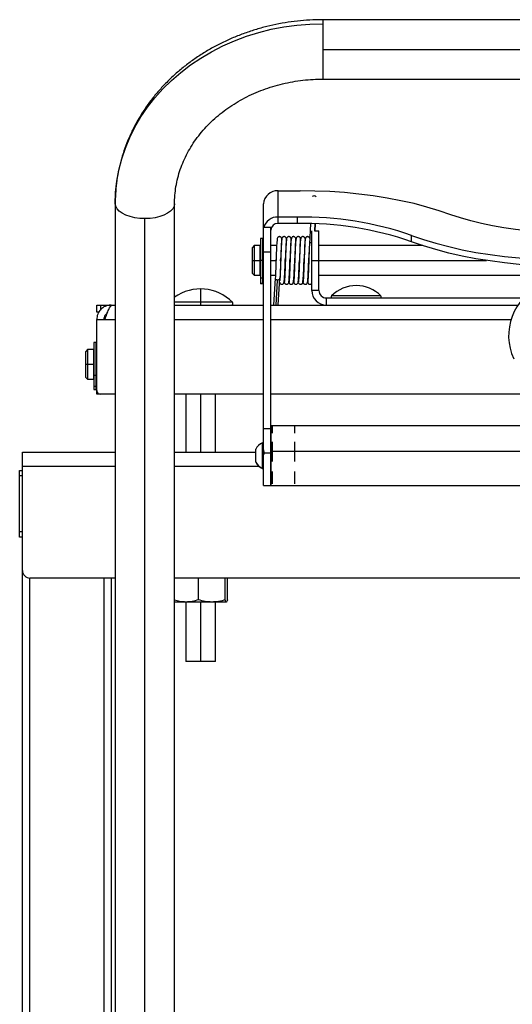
# Model space of a CAD drawing. Header units: millimetres. Extents: x -1710 to 1606, y -930 to 1956.
# Tile 5 of 27: x -1695 to -1484, y 571 to 992. Entities that reach past the tile are written whole.
import ezdxf

# ---------------------------------------------------------------- set-up
doc = ezdxf.new("R2010")
doc.units = ezdxf.units.MM

msp = doc.modelspace()

# ---------------------------------------------------------------- linework, layer by layer
at = {"color": 7, "linetype": 'Continuous', "lineweight": 25}
for p, q in [((-1358.94, 991.8), (-1565.31, 991.8)), ((-1565.31, 991.8), (-1565.31, 966.4)), ((-1565.31, 979.1), (-1358.94, 979.1)), ((-1565.31, 966.4), (-1358.94, 966.4)), ((-1584.49, 904.69), (-1584.49, 918.64)), ((-1584.49, 918.64), (-1575.05, 918.64)), ((-1654.21, 913.11), (-1654.21, 194.28)), ((-1628.81, 194.28), (-1628.81, 913.11)), ((-1590.71, 792.7), (-1590.71, 913.05)), ((-1641.51, 194.28), (-1641.51, 906.76)), ((-1576.24, 907.43), (-1584.49, 907.43)), ((-1576.24, 904.69), (-1576.24, 907.43)), ((-1587.66, 902.92), (-1590.71, 902.92)), ((-1587.66, 792.7), (-1587.66, 902.92)), ((-1576.24, 904.69), (-1584.49, 904.69)), ((-1570.6, 904.6), (-1571.06, 895.87)), ((-1570.07, 876.02), (-1570.07, 901.52)), ((-1568.88, 901.55), (-1567.03, 901.55)), ((-1568.78, 901.55), (-1568.62, 904.52)), ((-1568.62, 904.52), (-1568.78, 901.55)), ((-1567.03, 876.02), (-1567.03, 901.55)), ((-1591.16, 898.25), (-1592.05, 898.25)), ((-1592.05, 898.25), (-1592.05, 878.85)), ((-1591.16, 898.25), (-1591.16, 878.85)), ((-1527.33, 896.85), (-1527.33, 899.59)), ((-1594.71, 895.2), (-1595.47, 894.44)), ((-1595.47, 883.26), (-1595.47, 894.44)), ((-1592.15, 895.2), (-1594.71, 895.2)), ((-1594.71, 895.2), (-1594.71, 882.5)), ((-1592.15, 882.5), (-1592.15, 895.2)), ((-1592.05, 894.79), (-1592.15, 894.79)), ((-1590.71, 895.2), (-1591.16, 895.2)), ((-1590.71, 892.49), (-1587.66, 892.49)), ((-1585.14, 895.2), (-1587.66, 895.2)), ((-1577.11, 895.2), (-1577.14, 895.2)), ((-1575.11, 895.2), (-1575.13, 895.2)), ((-1522.58, 895.2), (-1567.03, 895.2)), ((-1595.47, 888.85), (-1592.15, 888.85)), ((-1590.71, 888.85), (-1592.05, 888.85)), ((-1587.66, 888.85), (-1585.41, 888.85)), ((-1585.35, 889.94), (-1585.39, 888.8)), ((-1583.41, 888.74), (-1583.37, 889.96)), ((-1583.38, 888.83), (-1583.39, 888.48)), ((-1583.34, 889.89), (-1583.38, 888.83)), ((-1581.45, 887.58), (-1581.4, 888.76)), ((-1581.38, 888.85), (-1581.41, 887.66)), ((-1581.4, 888.76), (-1581.36, 890.02)), ((-1581.33, 889.92), (-1581.38, 888.85)), ((-1579.44, 887.65), (-1579.4, 888.78)), ((-1579.37, 888.79), (-1579.41, 887.64)), ((-1579.4, 888.78), (-1579.37, 889.66)), ((-1579.34, 889.49), (-1579.37, 888.79)), ((-1577.49, 885.94), (-1577.39, 888.72)), ((-1577.39, 888.72), (-1577.36, 889.83)), ((-1577.36, 888.88), (-1577.39, 887.8)), ((-1577.34, 889.32), (-1577.36, 888.88)), ((-1575.44, 887.31), (-1575.38, 888.81)), ((-1575.36, 888.76), (-1575.39, 887.77)), ((-1573.38, 888.69), (-1573.35, 889.63)), ((-1573.35, 888.88), (-1573.37, 888.13)), ((-1573.37, 888.85), (-1573.35, 888.85)), ((-1573.29, 890.51), (-1573.35, 888.88)), ((-1571.37, 888.81), (-1571.33, 889.99)), ((-1571.35, 888.77), (-1571.37, 887.82)), ((-1570.07, 888.85), (-1495.26, 888.85)), ((-1595.47, 883.26), (-1594.71, 882.5)), ((-1594.71, 882.5), (-1592.15, 882.5)), ((-1592.05, 882.9), (-1592.15, 882.9)), ((-1592.05, 881.46), (-1591.16, 881.46)), ((-1591.16, 881.28), (-1592.05, 881.28)), ((-1591.16, 882.5), (-1590.71, 882.5)), ((-1587.66, 882.5), (-1585.64, 882.5)), ((-1585.69, 881.35), (-1586.39, 869.8)), ((-1585.35, 869.8), (-1584.7, 880.48)), ((-1584.41, 869.8), (-1583.71, 881.23)), ((-1579.64, 882.5), (-1579.61, 882.5)), ((-1567.03, 882.5), (-1357.22, 882.5)), ((-1617.7, 876.66), (-1617.7, 869.8)), ((-1592.05, 879.13), (-1591.16, 879.13)), ((-1591.16, 878.85), (-1592.05, 878.85)), ((-1567.03, 876.02), (-1570.07, 876.02)), ((-1563.85, 872.85), (-1563.85, 869.8)), ((-1563.85, 872.85), (-1479.41, 872.85)), ((-1540.46, 873.75), (-1561.59, 873.75)), ((-1662.15, 869.8), (-1654.21, 869.8)), ((-1662.15, 866.75), (-1662.15, 869.8)), ((-1660.56, 869.8), (-1660.56, 867.67)), ((-1656.23, 869.79), (-1656.21, 869.25)), ((-1655.93, 869.46), (-1655.93, 869.8)), ((-1604.01, 870.97), (-1628.81, 870.97)), ((-1628.81, 869.8), (-1590.71, 869.8)), ((-1587.66, 869.8), (-1481.83, 869.8)), ((-1661.15, 866.75), (-1662.15, 866.75)), ((-1662.15, 863.57), (-1654.21, 863.57)), ((-1662.15, 831.7), (-1662.15, 863.57)), ((-1657.78, 865.89), (-1657.78, 866.08)), ((-1628.81, 863.57), (-1590.71, 863.57)), ((-1587.66, 863.57), (-1484.78, 863.57)), ((-1666.09, 850.75), (-1666.85, 849.99)), ((-1663.52, 850.75), (-1666.09, 850.75)), ((-1666.09, 850.75), (-1666.09, 838.05)), ((-1663.52, 850.75), (-1663.52, 838.05)), ((-1662.53, 853.8), (-1663.42, 853.8)), ((-1663.42, 853.8), (-1663.42, 833.62)), ((-1662.53, 853.8), (-1662.53, 833.62)), ((-1662.15, 850.75), (-1662.53, 850.75)), ((-1666.85, 838.81), (-1666.85, 849.99)), ((-1663.52, 850.34), (-1663.42, 850.34)), ((-1663.52, 844.4), (-1666.85, 844.4)), ((-1662.15, 844.4), (-1662.53, 844.4)), ((-1666.85, 838.81), (-1666.09, 838.05)), ((-1666.09, 838.05), (-1663.52, 838.05)), ((-1663.52, 838.45), (-1663.42, 838.45)), ((-1662.53, 839.6), (-1663.42, 839.6)), ((-1662.53, 838.05), (-1662.15, 838.05)), ((-1663.42, 835.08), (-1662.53, 835.08)), ((-1662.53, 835), (-1663.42, 835)), ((-1663.42, 833.7), (-1662.53, 833.7)), ((-1663.42, 833.62), (-1662.53, 833.62)), ((-1654.21, 831.7), (-1662.15, 831.7)), ((-1590.71, 831.7), (-1628.81, 831.7)), ((-1624.05, 831.7), (-1624.05, 806.93)), ((-1617.7, 831.7), (-1617.7, 806.93)), ((-1611.35, 806.93), (-1611.35, 831.7)), ((-1336.59, 831.7), (-1587.66, 831.7)), ((-1587.66, 816.8), (-1590.71, 816.8)), ((-1336.71, 818.1), (-1587.54, 818.1)), ((-1587.54, 818.1), (-1587.54, 792.7)), ((-1586.88, 814.95), (-1586.88, 818.09)), ((-1577.26, 814.95), (-1577.26, 818.09)), ((-1590.71, 810.95), (-1591.17, 810.95)), ((-1591.17, 799.85), (-1591.17, 810.95)), ((-1586.88, 802.92), (-1586.88, 811.3)), ((-1577.26, 802.92), (-1577.26, 811.3)), ((-1693.9, 149.83), (-1693.9, 806.93)), ((-1693.9, 806.93), (-1654.21, 806.93)), ((-1628.81, 806.93), (-1594.06, 806.93)), ((-1594.06, 802.63), (-1594.06, 808.18)), ((-1590.71, 806.2), (-1591.17, 806.2)), ((-1590.71, 806.58), (-1587.66, 806.58)), ((-1336.71, 807.21), (-1587.54, 807.21)), ((-1654.21, 800.71), (-1693.9, 800.71)), ((-1592.53, 800.71), (-1628.81, 800.71)), ((-1587.7, 802.27), (-1587.69, 802.25)), ((-1587.66, 802.23), (-1587.54, 802.23)), ((-1587.54, 800.71), (-1587.66, 800.71)), ((-1587.49, 802.25), (-1587.47, 802.27)), ((-1695.12, 770.55), (-1695.12, 799.12)), ((-1695.12, 799.12), (-1693.9, 799.12)), ((-1693.9, 796.74), (-1695.12, 796.74)), ((-1591.17, 799.85), (-1590.71, 799.85)), ((-1586.88, 793.38), (-1586.88, 798.61)), ((-1577.26, 793.38), (-1577.26, 798.61)), ((-1590.71, 792.7), (-1587.66, 792.7)), ((-1587.54, 792.7), (-1336.71, 792.7)), ((-1587.49, 792.97), (-1587.28, 793.69)), ((-1695.12, 772.93), (-1693.9, 772.93)), ((-1693.9, 770.55), (-1695.12, 770.55)), ((-1654.21, 753.08), (-1690.72, 753.08)), ((-1690.72, 149.83), (-1690.72, 753.08)), ((-1658.97, 149.83), (-1658.97, 753.08)), ((-1655.8, 149.83), (-1655.8, 753.08)), ((-1295.44, 753.08), (-1628.81, 753.08)), ((-1618.62, 743.79), (-1618.62, 753.08)), ((-1607.08, 743.79), (-1607.08, 753.08)), ((-1606.16, 743.79), (-1606.16, 753.08)), ((-1606.59, 742.8), (-1628.81, 742.8)), ((-1624.05, 742.8), (-1624.05, 717.4)), ((-1617.7, 742.8), (-1617.7, 717.4)), ((-1611.35, 717.4), (-1611.35, 742.8)), ((-1606.56, 742.86), (-1606.62, 742.8)), ((-1606.16, 743.79), (-1606.38, 743.06)), ((-1611.35, 717.4), (-1624.05, 717.4))]:
    msp.add_line(p, q, dxfattribs=at)
at = {"color": 7, "linetype": 'Continuous', "lineweight": 25, "flags": 128}
for points in [[(-1654.21, 913.11), (-1654.04, 917.94), (-1653.51, 922.76), (-1652.64, 927.53), (-1651.42, 932.26), (-1649.86, 936.9), (-1647.97, 941.45), (-1645.75, 945.89), (-1643.22, 950.2), (-1640.37, 954.36), (-1637.23, 958.36), (-1633.81, 962.18), (-1630.12, 965.81), (-1626.17, 969.23), (-1621.98, 972.43), (-1617.57, 975.39), (-1612.95, 978.11), (-1608.14, 980.58), (-1603.16, 982.77), (-1598.04, 984.69), (-1592.78, 986.33), (-1587.42, 987.68), (-1581.97, 988.73), (-1576.45, 989.49), (-1570.89, 989.95), (-1565.31, 990.1)], [(-1510.52, 908.43), (-1515.55, 910.14), (-1520.82, 911.71), (-1526.3, 913.14), (-1531.97, 914.4), (-1537.8, 915.51), (-1543.78, 916.46), (-1549.89, 917.24), (-1556.09, 917.85), (-1562.37, 918.29), (-1568.7, 918.55), (-1575.05, 918.64)], [(-1641.51, 906.76), (-1643.72, 906.85), (-1645.86, 907.14), (-1647.86, 907.61), (-1649.68, 908.24), (-1651.24, 909.03), (-1652.51, 909.93), (-1653.45, 910.94), (-1654.02, 912.01), (-1654.21, 913.11)], [(-1628.81, 913.11), (-1629.01, 912.01), (-1629.58, 910.94), (-1630.51, 909.93), (-1631.78, 909.03), (-1633.35, 908.24), (-1635.16, 907.61), (-1637.17, 907.14), (-1639.31, 906.85), (-1641.51, 906.76)], [(-1413.73, 908.43), (-1417.89, 907.02), (-1422.26, 905.75), (-1426.82, 904.6), (-1431.55, 903.6), (-1436.42, 902.75), (-1441.41, 902.04), (-1446.5, 901.49), (-1451.67, 901.09), (-1456.88, 900.86), (-1462.12, 900.78), (-1467.36, 900.86), (-1472.58, 901.09), (-1477.74, 901.49), (-1482.84, 902.04), (-1487.83, 902.75), (-1492.7, 903.6), (-1497.43, 904.6), (-1501.99, 905.75), (-1506.36, 907.02), (-1510.52, 908.43)], [(-1527.33, 899.59), (-1522.27, 897.83), (-1516.96, 896.22), (-1511.44, 894.77), (-1505.72, 893.47), (-1499.82, 892.33), (-1493.77, 891.36), (-1487.6, 890.56), (-1481.32, 889.94), (-1474.96, 889.49), (-1468.56, 889.22), (-1462.12, 889.13)], [(-1462.12, 886.4), (-1468.56, 886.49), (-1474.96, 886.76), (-1481.32, 887.2), (-1487.6, 887.83), (-1493.77, 888.63), (-1499.82, 889.6), (-1505.72, 890.73), (-1511.44, 892.03), (-1516.96, 893.49), (-1522.27, 895.1), (-1527.33, 896.85)]]:
    msp.add_lwpolyline(points, dxfattribs=at)
at = {"color": 7, "linetype": 'Continuous', "lineweight": 25}
for centre, radius, start, end in [((-1584.79, 912.71), 5.93, 87.0705, 176.735), ((-1569.04, 915.33), 1.15, 43.5458, 134.6418), ((-1584.75, 901.39), 6.04, 87.5136, 165.375), ((-1574.31, 763.01), 144.43, 71.0186, 90.7653), ((-1584.64, 901.67), 3.03, 87.0705, 176.735), ((-1574.31, 760.28), 144.43, 71.0186, 90.7653), ((-1570.2, 895.7), 0.881, 81.8182, 168.5692), ((-1462.12, 856.66), 23.68, 24.727, 204.6581), ((-1617.7, 857.33), 19.33, 44.8855, 125.0966), ((-1563.85, 876.02), 6.22, 180, 270), ((-1563.85, 876.02), 3.18, 180, 270), ((-1551.02, 863.2), 14.93, 44.947, 135.053), ((-1561.22, 873.37), 0.528, 135.053, 270), ((-1540.83, 873.37), 0.528, 270, 44.947), ((-1604.49, 870.48), 0.686, 270, 44.8855), ((-1660.63, 833.22), 1.52, 180, 270), ((-1588.63, 805.4), 6.1, 114.518, 152.907), ((-1588.67, 805.45), 6.07, 207.3962, 245.7661), ((-1588.63, 805.4), 6.1, 207.093, 245.482), ((-1690.72, 756.26), 3.18, 180, 270)]:
    msp.add_arc(centre, radius, start, end, dxfattribs=at)
for points, knots in [([(-1565.31, 991.8), (-1566.3, 991.79), (-1569.06, 991.77), (-1573.59, 991.5), (-1578.88, 990.93), (-1584.13, 990.07), (-1589.31, 988.94), (-1594.4, 987.53), (-1599.39, 985.85), (-1604.26, 983.91), (-1608.99, 981.72), (-1613.57, 979.28), (-1617.97, 976.6), (-1622.18, 973.69), (-1626.19, 970.56), (-1629.97, 967.22), (-1633.53, 963.69), (-1636.83, 959.97), (-1639.88, 956.08), (-1642.65, 952.05), (-1645.15, 947.87), (-1647.36, 943.57), (-1649.27, 939.16), (-1650.88, 934.67), (-1652.18, 930.1), (-1653.17, 925.47), (-1653.84, 920.8), (-1654.17, 916.67), (-1654.2, 914.11), (-1654.21, 913.11)], [0, 0, 0, 0, 0.021334, 0.059829, 0.098332, 0.136837, 0.175341, 0.213842, 0.252338, 0.290824, 0.329296, 0.367749, 0.406178, 0.444577, 0.482939, 0.521257, 0.559524, 0.597734, 0.635881, 0.673959, 0.711964, 0.749896, 0.787754, 0.82554, 0.863259, 0.900918, 0.938526, 0.976094, 1, 1, 1, 1]), ([(-1628.81, 913.11), (-1628.81, 913.69), (-1628.78, 915.52), (-1628.52, 918.59), (-1627.91, 922.31), (-1626.98, 925.98), (-1625.74, 929.58), (-1624.2, 933.1), (-1622.38, 936.52), (-1620.28, 939.83), (-1617.9, 942.99), (-1615.28, 946.01), (-1612.41, 948.87), (-1609.31, 951.55), (-1605.99, 954.04), (-1602.48, 956.33), (-1598.79, 958.41), (-1594.93, 960.27), (-1590.93, 961.9), (-1586.8, 963.29), (-1582.57, 964.43), (-1578.25, 965.32), (-1573.87, 965.95), (-1569.55, 966.33), (-1566.69, 966.38), (-1565.31, 966.4)], [0, 0, 0, 0, 0.021345, 0.067353, 0.113336, 0.159223, 0.204961, 0.250512, 0.295854, 0.340982, 0.385901, 0.430627, 0.475178, 0.519577, 0.563847, 0.608009, 0.652082, 0.696085, 0.74003, 0.783931, 0.827796, 0.871635, 0.915452, 0.959253, 1, 1, 1, 1]), ([(-1582.88, 897.96), (-1582.9, 898.09), (-1582.95, 898.35), (-1583.08, 898.64), (-1583.31, 898.87), (-1583.54, 899), (-1583.83, 899.06), (-1584.17, 899.02), (-1584.4, 898.91), (-1584.64, 898.72), (-1584.77, 898.44), (-1584.9, 897.85), (-1585.03, 896.74), (-1585.14, 894.91), (-1585.24, 892.74), (-1585.31, 890.97), (-1585.34, 890.17), (-1585.35, 889.94)], [0, 0, 0, 0, 0.059704, 0.122927, 0.149342, 0.172638, 0.192658, 0.211112, 0.231843, 0.257372, 0.327194, 0.424172, 0.545786, 0.689107, 0.86369, 0.961801, 1, 1, 1, 1]), ([(-1582.89, 897.9), (-1582.91, 897.9), (-1582.97, 897.92), (-1583.07, 896.68), (-1583.17, 894.43), (-1583.29, 891.41), (-1583.41, 888.08), (-1583.51, 884.83), (-1583.64, 882.18), (-1583.72, 880.59), (-1583.77, 880.31), (-1583.77, 880.26)], [0, 0, 0, 0, 0.065446, 0.196359, 0.323091, 0.455114, 0.585631, 0.71257, 0.844775, 0.974852, 1, 1, 1, 1]), ([(-1582.95, 897.8), (-1582.98, 897.7), (-1583.04, 897.44), (-1583.14, 895.74), (-1583.25, 893.11), (-1583.35, 890.58), (-1583.4, 889.11), (-1583.41, 888.75)], [0, 0, 0, 0, 0.163419, 0.410871, 0.660619, 0.916646, 1, 1, 1, 1]), ([(-1580.9, 897.91), (-1580.91, 897.98), (-1580.96, 898.36), (-1581.16, 898.73), (-1581.48, 898.98), (-1581.73, 899.04), (-1581.86, 899.05), (-1581.99, 899.04), (-1582.14, 899.02), (-1582.35, 898.94), (-1582.65, 898.73), (-1582.77, 898.47), (-1582.94, 897.8), (-1583.03, 896.65), (-1583.11, 894.97), (-1583.2, 893.22), (-1583.28, 891.47), (-1583.33, 890.31), (-1583.34, 889.89)], [0, 0, 0, 0, 0.026816, 0.132954, 0.180571, 0.196978, 0.203516, 0.209231, 0.220215, 0.23149, 0.256435, 0.323529, 0.40549, 0.589644, 0.692442, 0.806853, 0.930429, 1, 1, 1, 1]), ([(-1580.87, 897.94), (-1580.9, 897.96), (-1580.98, 898), (-1581.09, 896.66), (-1581.19, 894.37), (-1581.31, 891.34), (-1581.43, 888.01), (-1581.53, 884.79), (-1581.66, 882.05), (-1581.77, 880.28), (-1581.85, 879.51), (-1581.89, 879.7), (-1581.9, 879.73)], [0, 0, 0, 0, 0.091449, 0.203582, 0.312132, 0.425215, 0.537007, 0.645735, 0.758973, 0.870389, 0.979367, 1, 1, 1, 1]), ([(-1580.87, 897.97), (-1580.88, 898), (-1580.92, 898.18), (-1581.01, 897.37), (-1581.12, 895.55), (-1581.23, 892.8), (-1581.36, 889.56), (-1581.46, 886.23), (-1581.58, 883.22), (-1581.7, 880.99), (-1581.78, 879.78), (-1581.84, 879.79), (-1581.86, 879.8)], [0, 0, 0, 0, 0.0212153, 0.1390516, 0.2523784, 0.3681059, 0.4858292, 0.5988816, 0.7150075, 0.8325766, 0.9454307, 1, 1, 1, 1]), ([(-1578.91, 898.01), (-1578.94, 898.16), (-1579.01, 898.49), (-1579.11, 898.73), (-1579.42, 898.95), (-1579.64, 899.02), (-1579.84, 899.05), (-1580.04, 899.04), (-1580.29, 898.97), (-1580.63, 898.74), (-1580.86, 898.22), (-1580.97, 897.43), (-1581.04, 896.25), (-1581.14, 894.38), (-1581.25, 892.19), (-1581.31, 890.58), (-1581.33, 889.92)], [0, 0, 0, 0, 0.066538, 0.144303, 0.171985, 0.183961, 0.195348, 0.207825, 0.223059, 0.263094, 0.357422, 0.466826, 0.590471, 0.728947, 0.888148, 1, 1, 1, 1]), ([(-1578.87, 897.91), (-1578.88, 897.97), (-1578.93, 898.19), (-1579.03, 897.35), (-1579.14, 895.5), (-1579.25, 892.73), (-1579.38, 889.49), (-1579.48, 886.16), (-1579.6, 883.19), (-1579.72, 880.87), (-1579.79, 880.19), (-1579.82, 879.87)], [0, 0, 0, 0, 0.0405368, 0.1631093, 0.2809911, 0.40137, 0.5238249, 0.6414213, 0.7622147, 0.8845092, 1, 1, 1, 1]), ([(-1576.88, 897.93), (-1576.9, 898.03), (-1576.95, 898.38), (-1577.14, 898.75), (-1577.48, 898.98), (-1577.74, 899.04), (-1577.94, 899.05), (-1578.13, 899.02), (-1578.34, 898.94), (-1578.64, 898.72), (-1578.76, 898.44), (-1578.94, 897.7), (-1579.03, 896.44), (-1579.11, 894.67), (-1579.2, 892.94), (-1579.28, 891.15), (-1579.33, 889.97), (-1579.34, 889.49)], [0, 0, 0, 0, 0.035875, 0.13125, 0.17288, 0.187903, 0.199682, 0.210614, 0.222059, 0.248188, 0.320902, 0.408165, 0.59456, 0.696295, 0.80617, 0.921436, 1, 1, 1, 1]), ([(-1576.91, 897.87), (-1576.93, 897.85), (-1576.99, 897.79), (-1577.09, 896.41), (-1577.19, 894.04), (-1577.32, 890.95), (-1577.43, 887.61), (-1577.53, 884.42), (-1577.66, 881.77), (-1577.77, 880.13), (-1577.85, 879.45), (-1577.89, 879.71), (-1577.9, 879.75)], [0, 0, 0, 0, 0.0617427, 0.1768673, 0.2892288, 0.4061697, 0.520882, 0.6335498, 0.7505844, 0.864848, 0.9778967, 1, 1, 1, 1]), ([(-1576.86, 897.93), (-1576.87, 897.97), (-1576.92, 898.13), (-1577.01, 897.2), (-1577.12, 895.26), (-1577.23, 892.43), (-1577.36, 889.16), (-1577.46, 885.85), (-1577.58, 882.9), (-1577.7, 880.78), (-1577.78, 879.69), (-1577.84, 879.77), (-1577.85, 879.79)], [0, 0, 0, 0, 0.034889, 0.151524, 0.263486, 0.378862, 0.495318, 0.607132, 0.722841, 0.839078, 0.950819, 1, 1, 1, 1]), ([(-1574.87, 897.92), (-1574.87, 897.93), (-1574.9, 898.17), (-1574.99, 898.45), (-1575.11, 898.74), (-1575.41, 898.95), (-1575.63, 899.02), (-1575.79, 899.05), (-1575.91, 899.05), (-1576.04, 899.03), (-1576.28, 898.97), (-1576.61, 898.73), (-1576.86, 898.16), (-1576.97, 897.26), (-1577.04, 896.01), (-1577.14, 894.13), (-1577.25, 891.83), (-1577.31, 890.13), (-1577.34, 889.32)], [0, 0, 0, 0, 0.004382, 0.084427, 0.152106, 0.177025, 0.18815, 0.198926, 0.204685, 0.211183, 0.226951, 0.270619, 0.370529, 0.47929, 0.596258, 0.725519, 0.870162, 1, 1, 1, 1]), ([(-1574.85, 897.89), (-1574.87, 897.95), (-1574.93, 898.15), (-1575.03, 897.19), (-1575.14, 895.2), (-1575.25, 892.37), (-1575.35, 889.71), (-1575.4, 888.19), (-1575.42, 887.77)], [0, 0, 0, 0, 0.103563, 0.310432, 0.509012, 0.713647, 0.920198, 1, 1, 1, 1]), ([(-1572.87, 897.97), (-1572.89, 898.08), (-1572.94, 898.41), (-1573.13, 898.76), (-1573.47, 898.98), (-1573.73, 899.04), (-1573.93, 899.05), (-1574.12, 899.02), (-1574.33, 898.94), (-1574.63, 898.71), (-1574.75, 898.41), (-1574.94, 897.59), (-1575.03, 896.21), (-1575.11, 894.37), (-1575.19, 892.64), (-1575.28, 890.73), (-1575.33, 889.42), (-1575.36, 888.76)], [0, 0, 0, 0, 0.0433706, 0.126598, 0.1617878, 0.1752506, 0.1864561, 0.197147, 0.208566, 0.2354155, 0.3123493, 0.4032384, 0.5887361, 0.6877324, 0.7911147, 0.896118, 1, 1, 1, 1]), ([(-1574.83, 898), (-1574.83, 898.02), (-1574.87, 898.29), (-1574.95, 897.74), (-1575.07, 896.26), (-1575.16, 894.03), (-1575.23, 892.26), (-1575.26, 891.52)], [0, 0, 0, 0, 0.013172, 0.284517, 0.54989, 0.811718, 1, 1, 1, 1]), ([(-1572.85, 897.92), (-1572.87, 897.94), (-1572.92, 898.05), (-1573.01, 897.02), (-1573.12, 894.96), (-1573.24, 892.05), (-1573.36, 888.75), (-1573.46, 885.47), (-1573.58, 882.59), (-1573.7, 880.59), (-1573.78, 879.61), (-1573.83, 879.74), (-1573.85, 879.78)], [0, 0, 0, 0, 0.038717, 0.15523, 0.267174, 0.383266, 0.499534, 0.611453, 0.727815, 0.843799, 0.95577, 1, 1, 1, 1]), ([(-1572.84, 897.96), (-1572.84, 897.99), (-1572.88, 898.29), (-1572.97, 897.73), (-1573.09, 896.22), (-1573.19, 893.7), (-1573.27, 891.58), (-1573.32, 890.51)], [0, 0, 0, 0, 0.028663, 0.275263, 0.516438, 0.75439, 1, 1, 1, 1]), ([(-1570.94, 898.28), (-1570.97, 898.4), (-1571.02, 898.59), (-1571.18, 898.79), (-1571.36, 898.92), (-1571.55, 899), (-1571.72, 899.04), (-1571.9, 899.05), (-1572.14, 899.01), (-1572.4, 898.89), (-1572.69, 898.55), (-1572.88, 897.93), (-1572.98, 896.95), (-1573.05, 895.63), (-1573.14, 893.76), (-1573.23, 891.97), (-1573.27, 890.82), (-1573.29, 890.51)], [0, 0, 0, 0, 0.071412, 0.10794, 0.136091, 0.147857, 0.1588, 0.170841, 0.185857, 0.226867, 0.280914, 0.3958, 0.518276, 0.647272, 0.788394, 0.941409, 1, 1, 1, 1]), ([(-1570.99, 897.19), (-1571.01, 897.08), (-1571.06, 896.66), (-1571.14, 894.84), (-1571.26, 892), (-1571.38, 888.68), (-1571.48, 885.4), (-1571.6, 882.57), (-1571.71, 880.52), (-1571.78, 880.04), (-1571.81, 879.83)], [0, 0, 0, 0, 0.04458, 0.180431, 0.321318, 0.462418, 0.59824, 0.739454, 0.88021, 1, 1, 1, 1]), ([(-1571.06, 895.84), (-1571.1, 895.05), (-1571.17, 893.44), (-1571.28, 890.82), (-1571.33, 889.24), (-1571.34, 888.78)], [0, 0, 0, 0, 0.406876, 0.826117, 1, 1, 1, 1]), ([(-1585.33, 890.5), (-1585.34, 890.3), (-1585.38, 889.08), (-1585.46, 886.62), (-1585.57, 883.52), (-1585.66, 882.05), (-1585.7, 881.31)], [0, 0, 0, 0, 0.059759, 0.367594, 0.680617, 1, 1, 1, 1]), ([(-1583.41, 888.75), (-1583.43, 888.03), (-1583.49, 886.22), (-1583.59, 883.46), (-1583.67, 882), (-1583.72, 881.27)], [0, 0, 0, 0, 0.2437, 0.618047, 1, 1, 1, 1]), ([(-1579.33, 889.85), (-1579.36, 889.12), (-1579.42, 887.32), (-1579.51, 884.48), (-1579.64, 881.82), (-1579.75, 880.15), (-1579.83, 879.46), (-1579.88, 879.71), (-1579.88, 879.75)], [0, 0, 0, 0, 0.136332, 0.33858, 0.548667, 0.753779, 0.95671, 1, 1, 1, 1]), ([(-1575.26, 891.52), (-1575.27, 891.2), (-1575.32, 889.88), (-1575.41, 887.26), (-1575.52, 884.14), (-1575.64, 881.57), (-1575.75, 879.99), (-1575.84, 879.42), (-1575.9, 879.83), (-1575.92, 879.97)], [0, 0, 0, 0, 0.054103, 0.225921, 0.39679, 0.573341, 0.744406, 0.91602, 1, 1, 1, 1]), ([(-1575.85, 879.67), (-1575.85, 879.61), (-1575.81, 879.37), (-1575.67, 879.06), (-1575.38, 878.76), (-1574.97, 878.64), (-1574.62, 878.66), (-1574.38, 878.77), (-1574.13, 878.95), (-1574, 879.21), (-1573.88, 879.71), (-1573.75, 880.72), (-1573.63, 882.5), (-1573.52, 884.72), (-1573.44, 886.89), (-1573.4, 888.08), (-1573.38, 888.69)], [0, 0, 0, 0, 0.024258, 0.094402, 0.152659, 0.17431, 0.192184, 0.211034, 0.233373, 0.292594, 0.375731, 0.48797, 0.633068, 0.806306, 0.900276, 1, 1, 1, 1]), ([(-1573.86, 879.75), (-1573.85, 879.75), (-1573.83, 879.48), (-1573.73, 879.26), (-1573.62, 878.96), (-1573.32, 878.75), (-1573.11, 878.68), (-1572.96, 878.65), (-1572.83, 878.65), (-1572.7, 878.66), (-1572.45, 878.72), (-1572.12, 878.96), (-1571.86, 879.54), (-1571.75, 880.46), (-1571.68, 881.75), (-1571.57, 883.67), (-1571.46, 886.1), (-1571.4, 887.89), (-1571.37, 888.81)], [0, 0, 0, 0, 0.001926, 0.080976, 0.145879, 0.169859, 0.18064, 0.191109, 0.196543, 0.202735, 0.21817, 0.262649, 0.362186, 0.467004, 0.585547, 0.716837, 0.85584, 1, 1, 1, 1]), ([(-1573.32, 890.51), (-1573.32, 890.5), (-1573.35, 889.48), (-1573.39, 888.17), (-1573.43, 887.07), (-1573.44, 886.99)], [0, 0, 0, 0, 0.004339, 0.924514, 1, 1, 1, 1]), ([(-1571.34, 888.78), (-1571.36, 888.16), (-1571.42, 886.44), (-1571.52, 883.79), (-1571.64, 881.31), (-1571.75, 879.9), (-1571.83, 879.4), (-1571.87, 879.72), (-1571.87, 879.75)], [0, 0, 0, 0, 0.120716, 0.333994, 0.552727, 0.763445, 0.977581, 1, 1, 1, 1]), ([(-1583.82, 879.52), (-1583.8, 879.44), (-1583.75, 879.17), (-1583.66, 878.98), (-1583.36, 878.76), (-1583.15, 878.68), (-1582.96, 878.65), (-1582.76, 878.65), (-1582.5, 878.71), (-1582.15, 878.94), (-1581.92, 879.43), (-1581.81, 880.18), (-1581.74, 881.32), (-1581.62, 883.22), (-1581.52, 885.41), (-1581.47, 886.97), (-1581.45, 887.58)], [0, 0, 0, 0, 0.037321, 0.121288, 0.150724, 0.163303, 0.175121, 0.187568, 0.20268, 0.242605, 0.33647, 0.444043, 0.574284, 0.726035, 0.893035, 1, 1, 1, 1]), ([(-1581.87, 879.74), (-1581.86, 879.7), (-1581.81, 879.34), (-1581.62, 878.99), (-1581.31, 878.73), (-1581.06, 878.66), (-1580.93, 878.65), (-1580.8, 878.65), (-1580.64, 878.67), (-1580.43, 878.75), (-1580.13, 878.95), (-1580.01, 879.21), (-1579.88, 879.66), (-1579.8, 880.34), (-1579.73, 881.3), (-1579.66, 882.64), (-1579.57, 884.41), (-1579.49, 886.14), (-1579.45, 887.27), (-1579.44, 887.65)], [0, 0, 0, 0, 0.01428, 0.127022, 0.17732, 0.194818, 0.201793, 0.207827, 0.218962, 0.23028, 0.254956, 0.319944, 0.398087, 0.484197, 0.58225, 0.691826, 0.810593, 0.934703, 1, 1, 1, 1]), ([(-1579.85, 879.67), (-1579.84, 879.58), (-1579.82, 879.31), (-1579.7, 879.09), (-1579.48, 878.84), (-1579.26, 878.71), (-1578.98, 878.64), (-1578.69, 878.66), (-1578.52, 878.71), (-1578.37, 878.78), (-1577.95, 879.11), (-1577.94, 879.56), (-1577.75, 880.84), (-1577.64, 882.67), (-1577.54, 884.51), (-1577.5, 885.74), (-1577.49, 885.94)], [0, 0, 0, 0, 0.0425718, 0.1178566, 0.1491178, 0.1766673, 0.2001247, 0.2212197, 0.2322898, 0.2443207, 0.2723569, 0.4521451, 0.5883212, 0.7598715, 0.9609324, 1, 1, 1, 1]), ([(-1577.8, 879.86), (-1577.77, 879.61), (-1577.72, 879.1), (-1577.39, 878.78), (-1577.1, 878.67), (-1576.97, 878.65), (-1576.91, 878.65), (-1576.86, 878.65), (-1576.78, 878.65), (-1576.65, 878.67), (-1576.35, 878.77), (-1575.86, 879.33), (-1575.77, 880.42), (-1575.67, 882.12), (-1575.57, 884.03), (-1575.49, 885.84), (-1575.45, 886.98), (-1575.44, 887.31)], [0, 0, 0, 0, 0.086688, 0.173715, 0.199429, 0.207699, 0.210789, 0.213285, 0.218493, 0.226223, 0.250382, 0.331943, 0.540296, 0.667171, 0.803409, 0.943589, 1, 1, 1, 1]), ([(-1575.42, 887.77), (-1575.44, 887.13), (-1575.49, 885.38), (-1575.6, 882.88), (-1575.72, 880.69), (-1575.78, 880.12), (-1575.82, 879.85)], [0, 0, 0, 0, 0.165867, 0.453089, 0.741623, 1, 1, 1, 1]), ([(-1575.89, 879.79), (-1575.91, 879.72), (-1575.92, 879.63), (-1575.94, 879.83), (-1575.94, 879.84)], [0, 0, 0, 0, 0.941609, 1, 1, 1, 1]), ([(-1571.84, 879.74), (-1571.83, 879.65), (-1571.78, 879.31), (-1571.6, 878.96), (-1571.26, 878.72), (-1571.01, 878.66), (-1570.81, 878.64), (-1570.61, 878.67), (-1570.39, 878.75), (-1570.15, 878.91), (-1570.11, 879.03), (-1570.07, 879.11)], [0, 0, 0, 0, 0.121279, 0.442035, 0.578848, 0.630413, 0.672243, 0.710224, 0.750059, 0.841662, 1, 1, 1, 1]), ([(-1655.93, 869.8), (-1655.98, 869.8), (-1656.09, 869.8), (-1656.19, 869.79), (-1656.23, 869.79)], [0, 0, 0, 0, 0.560001, 1, 1, 1, 1]), ([(-1655.47, 869.79), (-1655.46, 869.79), (-1655.44, 869.8), (-1655.43, 869.8), (-1655.42, 869.8)], [0, 0, 0, 0, 0.56, 1, 1, 1, 1]), ([(-1657.68, 866.15), (-1657.87, 866.03), (-1658.4, 865.7), (-1658.96, 864.77), (-1659.05, 863.97), (-1659.1, 863.57)], [0, 0, 0, 0, 0.217294, 0.608647, 1, 1, 1, 1]), ([(-1590.71, 807.95), (-1590.69, 807.66), (-1590.65, 807.08), (-1590.6, 806.26), (-1590.58, 805.85)], [0, 0, 0, 0, 0.50039, 1, 1, 1, 1]), ([(-1587.54, 807.22), (-1587.56, 807.4), (-1587.59, 807.67), (-1587.62, 807.66), (-1587.64, 807.66)], [0, 0, 0, 0, 0.652171, 1, 1, 1, 1]), ([(-1623.93, 742.8), (-1624.84, 742.85), (-1626.49, 742.93), (-1628.09, 743.44), (-1628.81, 743.67)], [0, 0, 0, 0, 0.547011, 1, 1, 1, 1]), ([(-1618.62, 743.79), (-1619.49, 743.51), (-1621.24, 742.95), (-1623.03, 742.85), (-1623.93, 742.8)], [0, 0, 0, 0, 0.5016466, 1, 1, 1, 1]), ([(-1612.85, 742.8), (-1613.83, 742.85), (-1615.78, 742.95), (-1617.67, 743.51), (-1618.62, 743.79)], [0, 0, 0, 0, 0.500251, 1, 1, 1, 1]), ([(-1607.08, 743.79), (-1608.02, 743.51), (-1609.92, 742.95), (-1611.87, 742.85), (-1612.85, 742.8)], [0, 0, 0, 0, 0.500383, 1, 1, 1, 1]), ([(-1606.62, 742.8), (-1606.69, 742.85), (-1606.85, 742.95), (-1607, 743.51), (-1607.08, 743.79)], [0, 0, 0, 0, 0.500251, 1, 1, 1, 1])]:
    msp.add_open_spline(points, degree=3, knots=knots, dxfattribs=at)
for points in [[(-1584.7, 880.48), (-1584.83, 880.49), (-1585.09, 880.52), (-1585.42, 880.72), (-1585.65, 880.99), (-1585.68, 881.2), (-1585.69, 881.31)], [(-1583.71, 881.27), (-1583.73, 881.16), (-1583.76, 880.95), (-1583.99, 880.69), (-1584.31, 880.51), (-1584.57, 880.49), (-1584.7, 880.48)], [(-1656.23, 869.79), (-1657.02, 869.66), (-1658.59, 869.41), (-1660.53, 867.96), (-1661.89, 865.94), (-1662.06, 864.36), (-1662.15, 863.57)], [(-1658.56, 863.57), (-1658.31, 864.36), (-1657.79, 865.94), (-1657.02, 867.95), (-1656.24, 869.4), (-1655.73, 869.66), (-1655.47, 869.79)]]:
    msp.add_open_spline(points, degree=3, dxfattribs=at)

doc.saveas('drawing.dxf')
